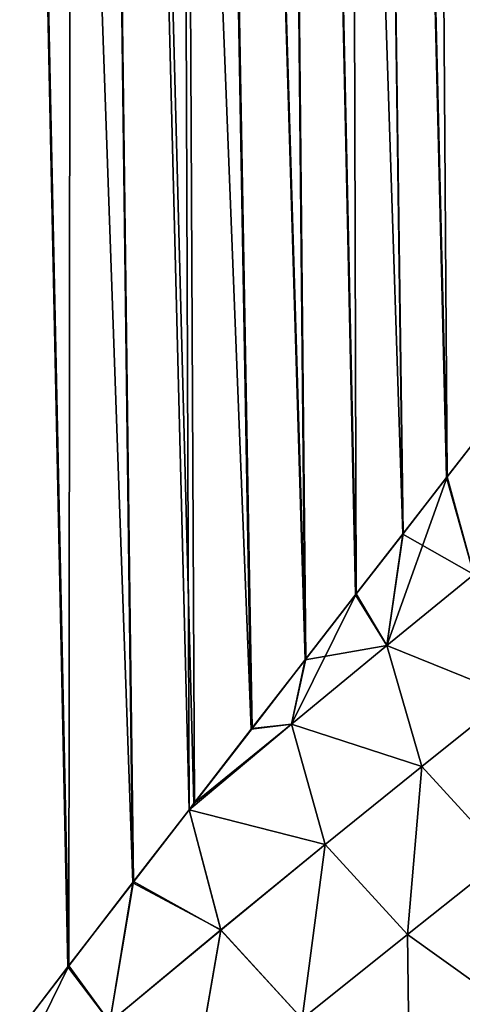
# Model space of a CAD drawing. Header units: millimetres. Extents: x -30 to 76, y -3 to 301.
# Tile 48 of 256: x 19.64 to 21.86, y 88.1 to 93.02. Entities that reach past the tile are written whole.
import ezdxf

# ---------------------------------------------------------------- set-up
doc = ezdxf.new("R2010")
doc.units = ezdxf.units.MM
doc.header["$LTSCALE"] = 81.481481
doc.layers.add('13', color=7, linetype='CONTINUOUS')
doc.layers.add('3', color=7, linetype='CONTINUOUS')

msp = doc.modelspace()

# ---------------------------------------------------------------- linework, layer by layer
at = {"layer": '13', "color": 7, "linetype": 'CONTINUOUS', "true_color": 0xaaaaaa}
for points in [[(21.9841, 90.9951, 8.1314), (21.7801, 90.7327, 8.6544), (21.9164, 90.2474, 8.4326), (21.9841, 90.9951, 8.1314)], [(21.7825, 90.7357, -8.6485), (21.9861, 90.9977, -8.1259), (21.9164, 90.2475, -8.4325), (21.7825, 90.7357, -8.6485)], [(21.5632, 90.4534, -9.1729), (21.7825, 90.7357, -8.6485), (21.4802, 89.8918, -9.4219), (21.5632, 90.4534, -9.1729)], [(21.7825, 90.7357, -8.6485), (21.9164, 90.2475, -8.4325), (21.4802, 89.8918, -9.4219), (21.7825, 90.7357, -8.6485)], [(21.7801, 90.7327, 8.6544), (21.5605, 90.45, 9.179), (21.9164, 90.2474, 8.4326), (21.7801, 90.7327, 8.6544)], [(21.5605, 90.45, 9.179), (21.3248, 90.1465, 9.7051), (21.4802, 89.8918, 9.4219), (21.5605, 90.45, 9.179)], [(21.3277, 90.1503, -9.6988), (21.5632, 90.4534, -9.1729), (21.4802, 89.8918, -9.4219), (21.3277, 90.1503, -9.6988)], [(21.5605, 90.45, 9.179), (21.4802, 89.8918, 9.4219), (21.9164, 90.2474, 8.4326), (21.5605, 90.45, 9.179)], [(21.9164, 90.2475, -8.4325), (22.1003, 89.6419, -8.3141), (21.4802, 89.8918, -9.4219), (21.9164, 90.2475, -8.4325)], [(21.4802, 89.8918, 9.4219), (22.1003, 89.6419, 8.314), (21.9164, 90.2474, 8.4326), (21.4802, 89.8918, 9.4219)], [(21.0757, 89.8253, -10.226), (21.3277, 90.1503, -9.6988), (21.0041, 89.4987, -10.3895), (21.0757, 89.8253, -10.226)], [(21.3277, 90.1503, -9.6988), (21.4802, 89.8918, -9.4219), (21.0041, 89.4987, -10.3895), (21.3277, 90.1503, -9.6988)], [(21.3248, 90.1465, 9.7051), (21.0725, 89.8211, 10.2325), (21.4802, 89.8918, 9.4219), (21.3248, 90.1465, 9.7051)], [(21.0725, 89.8211, 10.2325), (21.004, 89.4987, 10.3896), (21.4802, 89.8918, 9.4219), (21.0725, 89.8211, 10.2325)], [(21.004, 89.4987, 10.3896), (21.6565, 89.2876, 9.2871), (21.4802, 89.8918, 9.4219), (21.004, 89.4987, 10.3896)], [(21.4802, 89.8918, -9.4219), (21.6565, 89.2876, -9.2872), (21.0041, 89.4987, -10.3895), (21.4802, 89.8918, -9.4219)], [(21.6565, 89.2876, 9.2871), (22.1003, 89.6419, 8.314), (21.4802, 89.8918, 9.4219), (21.6565, 89.2876, 9.2871)], [(22.1003, 89.6419, -8.3141), (21.6565, 89.2876, -9.2872), (21.4802, 89.8918, -9.4219), (22.1003, 89.6419, -8.3141)], [(21.0725, 89.8211, 10.2325), (20.8029, 89.4731, 10.7608), (21.004, 89.4987, 10.3896), (21.0725, 89.8211, 10.2325)], [(20.8065, 89.4777, -10.7541), (21.0757, 89.8253, -10.226), (21.0041, 89.4987, -10.3895), (20.8065, 89.4777, -10.7541)], [(21.6565, 89.2876, 9.2871), (22.0709, 88.8334, 8.8476), (22.1003, 89.6419, 8.314), (21.6565, 89.2876, 9.2871)], [(22.1003, 89.6419, -8.3141), (22.0708, 88.8334, -8.8477), (21.6565, 89.2876, -9.2872), (22.1003, 89.6419, -8.3141)], [(20.4913, 89.0701, -11.3331), (20.8065, 89.4777, -10.7541), (21.0041, 89.4987, -10.3895), (20.4913, 89.0701, -11.3331)], [(21.1724, 88.8962, -10.2383), (20.4913, 89.0701, -11.3331), (21.0041, 89.4987, -10.3895), (21.1724, 88.8962, -10.2383)], [(20.5157, 89.1017, 11.2897), (20.4913, 89.07, 11.3333), (21.004, 89.4987, 10.3896), (20.5157, 89.1017, 11.2897)], [(20.4913, 89.07, 11.3333), (21.1724, 88.8962, 10.2382), (21.004, 89.4987, 10.3896), (20.4913, 89.07, 11.3333)], [(20.8029, 89.4731, 10.7608), (20.5157, 89.1017, 11.2897), (21.004, 89.4987, 10.3896), (20.8029, 89.4731, 10.7608)], [(21.1724, 88.8962, 10.2382), (21.6565, 89.2876, 9.2871), (21.004, 89.4987, 10.3896), (21.1724, 88.8962, 10.2382)], [(21.6565, 89.2876, -9.2872), (21.1724, 88.8962, -10.2383), (21.0041, 89.4987, -10.3895), (21.6565, 89.2876, -9.2872)], [(20.4913, 89.0701, -11.3331), (20.5196, 89.1067, -11.2828), (20.8065, 89.4777, -10.7541), (20.4913, 89.0701, -11.3331)], [(21.1724, 88.8962, 10.2382), (21.5838, 88.4474, 9.8083), (21.6565, 89.2876, 9.2871), (21.1724, 88.8962, 10.2382)], [(21.6565, 89.2876, -9.2872), (21.5838, 88.4474, -9.8083), (21.1724, 88.8962, -10.2383), (21.6565, 89.2876, -9.2872)], [(21.5838, 88.4474, 9.8083), (22.0709, 88.8334, 8.8476), (21.6565, 89.2876, 9.2871), (21.5838, 88.4474, 9.8083)], [(22.0708, 88.8334, -8.8477), (21.5838, 88.4474, -9.8083), (21.6565, 89.2876, -9.2872), (22.0708, 88.8334, -8.8477)], [(20.4913, 89.07, 11.3333), (20.2102, 88.7059, 11.8187), (20.6511, 88.4693, 11.1656), (20.4913, 89.07, 11.3333)], [(20.2143, 88.7113, -11.8117), (20.4913, 89.0701, -11.3331), (20.6511, 88.4692, -11.1656), (20.2143, 88.7113, -11.8117)], [(20.4913, 89.0701, -11.3331), (21.1724, 88.8962, -10.2383), (20.6511, 88.4692, -11.1656), (20.4913, 89.0701, -11.3331)], [(20.4913, 89.07, 11.3333), (20.6511, 88.4693, 11.1656), (21.1724, 88.8962, 10.2382), (20.4913, 89.07, 11.3333)], [(20.6511, 88.4693, 11.1656), (21.057, 88.0246, 10.7443), (21.1724, 88.8962, 10.2382), (20.6511, 88.4693, 11.1656)], [(21.1724, 88.8962, -10.2383), (21.057, 88.0246, -10.7444), (20.6511, 88.4692, -11.1656), (21.1724, 88.8962, -10.2383)], [(21.057, 88.0246, 10.7443), (21.5838, 88.4474, 9.8083), (21.1724, 88.8962, 10.2382), (21.057, 88.0246, 10.7443)], [(21.5838, 88.4474, -9.8083), (21.057, 88.0246, -10.7444), (21.1724, 88.8962, -10.2383), (21.5838, 88.4474, -9.8083)], [(21.5838, 88.4474, 9.8083), (22.1177, 88.0644, 9.3228), (22.0709, 88.8334, 8.8476), (21.5838, 88.4474, 9.8083)], [(22.0708, 88.8334, -8.8477), (22.1176, 88.0644, -9.3229), (21.5838, 88.4474, -9.8083), (22.0708, 88.8334, -8.8477)], [(20.2102, 88.7059, 11.8187), (19.8856, 88.2845, 12.3476), (20.0955, 88.0083, 12.068), (20.2102, 88.7059, 11.8187)], [(19.8901, 88.2904, -12.3405), (20.2143, 88.7113, -11.8117), (20.0955, 88.0083, -12.068), (19.8901, 88.2904, -12.3405)], [(20.2143, 88.7113, -11.8117), (20.6511, 88.4692, -11.1656), (20.0955, 88.0083, -12.068), (20.2143, 88.7113, -11.8117)], [(20.2102, 88.7059, 11.8187), (20.0955, 88.0083, 12.068), (20.6511, 88.4693, 11.1656), (20.2102, 88.7059, 11.8187)], [(20.0955, 88.0083, 12.068), (20.4937, 87.5666, 11.6544), (20.6511, 88.4693, 11.1656), (20.0955, 88.0083, 12.068)], [(20.6511, 88.4692, -11.1656), (20.4936, 87.5666, -11.6545), (20.0955, 88.0083, -12.068), (20.6511, 88.4692, -11.1656)], [(21.057, 88.0246, -10.7444), (20.4936, 87.5666, -11.6545), (20.6511, 88.4692, -11.1656), (21.057, 88.0246, -10.7444)], [(20.4937, 87.5666, 11.6544), (21.057, 88.0246, 10.7443), (20.6511, 88.4693, 11.1656), (20.4937, 87.5666, 11.6544)], [(21.057, 88.0246, 10.7443), (21.5951, 87.6514, 10.2636), (21.5838, 88.4474, 9.8083), (21.057, 88.0246, 10.7443)], [(21.5838, 88.4474, -9.8083), (21.595, 87.6514, -10.2637), (21.057, 88.0246, -10.7444), (21.5838, 88.4474, -9.8083)], [(21.5951, 87.6514, 10.2636), (22.1177, 88.0644, 9.3228), (21.5838, 88.4474, 9.8083), (21.5951, 87.6514, 10.2636)], [(22.1176, 88.0644, -9.3229), (21.595, 87.6514, -10.2637), (21.5838, 88.4474, -9.8083), (22.1176, 88.0644, -9.3229)], [(19.5464, 87.8433, -12.8685), (19.8901, 88.2904, -12.3405), (19.5083, 87.5146, -12.9445), (19.5464, 87.8433, -12.8685)], [(19.8901, 88.2904, -12.3405), (20.0955, 88.0083, -12.068), (19.5083, 87.5146, -12.9445), (19.8901, 88.2904, -12.3405)], [(19.8856, 88.2845, 12.3476), (19.5415, 87.837, 12.8758), (20.0955, 88.0083, 12.068), (19.8856, 88.2845, 12.3476)]]:
    msp.add_3dface(points, dxfattribs=at)
at = {"layer": '3', "color": 7, "linetype": 'CONTINUOUS', "true_color": 0xaaaaaa}
for points in [[(19.9158, 112, 11.3191), (19.3881, 112, 12.1576), (20.2102, 88.7059, 11.8187), (19.9158, 112, 11.3191)], [(20.2102, 88.7059, 11.8187), (19.3881, 112, 12.1576), (19.8856, 88.2845, 12.3476), (20.2102, 88.7059, 11.8187)], [(19.8856, 88.2845, 12.3476), (19.3881, 112, 12.1576), (19.5415, 87.837, 12.8758), (19.8856, 88.2845, 12.3476)], [(19.3881, 112, -12.1576), (19.9158, 112, -11.3191), (19.8901, 88.2904, -12.3405), (19.3881, 112, -12.1576)], [(19.5464, 87.8433, -12.8685), (19.3881, 112, -12.1576), (19.8901, 88.2904, -12.3405), (19.5464, 87.8433, -12.8685)], [(19.8901, 88.2904, -12.3405), (19.9158, 112, -11.3191), (20.2143, 88.7113, -11.8117), (19.8901, 88.2904, -12.3405)], [(20.4055, 112, 10.4572), (19.9158, 112, 11.3191), (20.8029, 89.4731, 10.7608), (20.4055, 112, 10.4572)], [(20.8029, 89.4731, 10.7608), (19.9158, 112, 11.3191), (20.5157, 89.1017, 11.2897), (20.8029, 89.4731, 10.7608)], [(20.5157, 89.1017, 11.2897), (19.9158, 112, 11.3191), (20.4913, 89.07, 11.3333), (20.5157, 89.1017, 11.2897)], [(20.4913, 89.07, 11.3333), (19.9158, 112, 11.3191), (20.2102, 88.7059, 11.8187), (20.4913, 89.07, 11.3333)], [(19.9158, 112, -11.3191), (20.4055, 112, -10.4572), (20.4913, 89.0701, -11.3331), (19.9158, 112, -11.3191)], [(20.2143, 88.7113, -11.8117), (19.9158, 112, -11.3191), (20.4913, 89.0701, -11.3331), (20.2143, 88.7113, -11.8117)], [(20.8558, 112, 9.5747), (20.4055, 112, 10.4572), (21.0725, 89.8211, 10.2325), (20.8558, 112, 9.5747)], [(21.0725, 89.8211, 10.2325), (20.4055, 112, 10.4572), (20.8029, 89.4731, 10.7608), (21.0725, 89.8211, 10.2325)], [(20.4055, 112, -10.4572), (20.8558, 112, -9.5747), (21.0757, 89.8253, -10.226), (20.4055, 112, -10.4572)], [(20.4913, 89.0701, -11.3331), (20.4055, 112, -10.4572), (20.5196, 89.1067, -11.2828), (20.4913, 89.0701, -11.3331)], [(20.5196, 89.1067, -11.2828), (20.4055, 112, -10.4572), (20.8065, 89.4777, -10.7541), (20.5196, 89.1067, -11.2828)], [(20.8065, 89.4777, -10.7541), (20.4055, 112, -10.4572), (21.0757, 89.8253, -10.226), (20.8065, 89.4777, -10.7541)], [(21.2662, 112, 8.6724), (20.8558, 112, 9.5747), (21.5605, 90.45, 9.179), (21.2662, 112, 8.6724)], [(21.5605, 90.45, 9.179), (20.8558, 112, 9.5747), (21.3248, 90.1465, 9.7051), (21.5605, 90.45, 9.179)], [(21.3248, 90.1465, 9.7051), (20.8558, 112, 9.5747), (21.0725, 89.8211, 10.2325), (21.3248, 90.1465, 9.7051)], [(20.8558, 112, -9.5747), (21.2662, 112, -8.6724), (21.3277, 90.1503, -9.6988), (20.8558, 112, -9.5747)], [(21.0757, 89.8253, -10.226), (20.8558, 112, -9.5747), (21.3277, 90.1503, -9.6988), (21.0757, 89.8253, -10.226)], [(21.6358, 112, 7.7521), (21.2662, 112, 8.6724), (22.0203, 91.0416, 8.0345), (21.6358, 112, 7.7521)], [(22.0203, 91.0416, 8.0345), (21.2662, 112, 8.6724), (21.9841, 90.9951, 8.1314), (22.0203, 91.0416, 8.0345)], [(21.9841, 90.9951, 8.1314), (21.2662, 112, 8.6724), (21.7801, 90.7327, 8.6544), (21.9841, 90.9951, 8.1314)], [(21.7801, 90.7327, 8.6544), (21.2662, 112, 8.6724), (21.5605, 90.45, 9.179), (21.7801, 90.7327, 8.6544)], [(21.2662, 112, -8.6724), (21.6358, 112, -7.7521), (21.7825, 90.7357, -8.6485), (21.2662, 112, -8.6724)], [(21.3277, 90.1503, -9.6988), (21.2662, 112, -8.6724), (21.5632, 90.4534, -9.1729), (21.3277, 90.1503, -9.6988)], [(21.5632, 90.4534, -9.1729), (21.2662, 112, -8.6724), (21.7825, 90.7357, -8.6485), (21.5632, 90.4534, -9.1729)], [(21.9634, 112, 6.8167), (21.6358, 112, 7.7521), (22.3472, 91.4616, 7.0912), (21.9634, 112, 6.8167)], [(22.3472, 91.4616, 7.0912), (21.6358, 112, 7.7521), (22.0203, 91.0416, 8.0345), (22.3472, 91.4616, 7.0912)], [(21.6358, 112, -7.7521), (21.9634, 112, -6.8167), (22.3487, 91.4635, -7.0866), (21.6358, 112, -7.7521)], [(21.7825, 90.7357, -8.6485), (21.6358, 112, -7.7521), (21.9861, 90.9977, -8.1259), (21.7825, 90.7357, -8.6485)], [(21.9861, 90.9977, -8.1259), (21.6358, 112, -7.7521), (22.0202, 91.0414, -8.0349), (21.9861, 90.9977, -8.1259)], [(22.0202, 91.0414, -8.0349), (21.6358, 112, -7.7521), (22.3487, 91.4635, -7.0866), (22.0202, 91.0414, -8.0349)]]:
    msp.add_3dface(points, dxfattribs=at)

doc.saveas('drawing.dxf')
